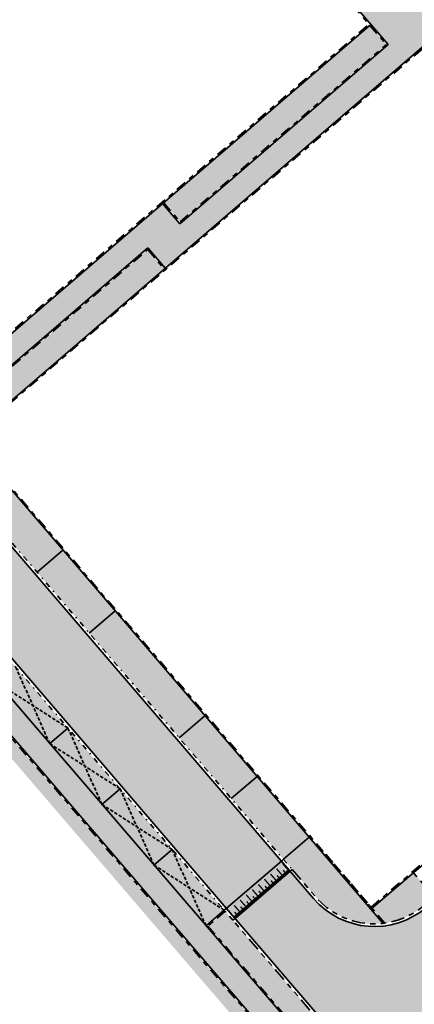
# Model space of a CAD drawing. Header units: metres. Extents: x 104290 to 104633, y 427843 to 428149.
# Tile 3 of 128: x 104405 to 104435, y 427909 to 427983. Entities that reach past the tile are written whole.
import ezdxf

# ---------------------------------------------------------------- set-up
doc = ezdxf.new("R2010")
doc.units = ezdxf.units.M
for name, pattern in [('DASHED2', [0.375, 0.25, -0.125]), ('VH-GELEIDEBAND', [6, 2, -2, 0, -2]), ('VH-OPSLUITBAND', [10, 4, -2, 2, -2]), ('VH-TROTTOIRBAND', [15, 5, -2, 2, -2, 2, -2])]:
    doc.linetypes.add(name, pattern=pattern)
for name, color, linetype, lineweight in [('N-WE-GR-BEPLANTING_CULTUUR-V (Vaste planten gereserveerde parkeerplaatsen)', 132, 'Continuous', 18), ('N-WE-GR-BEPLANTING_CULTUUR-V (Vaste planten)', 132, 'Continuous', 18), ('N-WE-VH-KANTOPSLUITING_GELEIDEBAND-G', 20, 'VH-GELEIDEBAND', 35), ('N-WE-VH-KANTOPSLUITING_OPSLUITBAND-G', 150, 'VH-OPSLUITBAND', 35), ('N-WE-VH-KANTOPSLUITING_TROTTOIRBAND-G', 210, 'VH-TROTTOIRBAND', 35), ('N-WE-VH-PLATEAU_TALUD-S', 7, 'Continuous', 25), ('N-WE-VH-VERHARDING-G', 7, 'Continuous', 35), ('N-WE-VH-VERHARDING-G (TOEKOMSTIG)', 30, 'DASHED2', 35)]:
    doc.layers.add(name, color=color, linetype=linetype, lineweight=lineweight)
for name, color, linetype, true_color in [('N-WE-VH-VERHARDING-AP_GROEN1', 7, 'Continuous', 0xdbffb8), ('N-WE-VH-VERHARDING-AP_PARKEERPLAATS', 7, 'Continuous', 0x889692), ('N-WE-VH-VERHARDING-AP_RIJBAAN-ELEMENT', 7, 'Continuous', 0x7f4f3f), ('N-WE-VH-VERHARDING-AP_VOETPAD', 7, 'Continuous', 0xdbdbdb)]:
    doc.layers.add(name, color=color, linetype=linetype, true_color=true_color)

# ---------------------------------------------------------------- blocks, each defined once
blk = doc.blocks.new('*U1451')
for points, const_width in [([(0.07736448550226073, -0.06336194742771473), (-3.375861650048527, -4.279726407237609)], 0.1999999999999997), ([(0.2071271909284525, -1.009713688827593), (-0.3344749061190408, -0.5662419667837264)], 0.09999999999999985), ([(0.08775265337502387, -0.5242295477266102), (-0.1443625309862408, -0.3341702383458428)], 0.09999999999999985), ([(0.5872988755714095, -0.5455267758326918), (0.04569677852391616, -0.1020550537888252)], 0.09999999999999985), ([(-0.5532161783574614, -1.938087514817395), (-1.094818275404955, -1.494615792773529)], 0.09999999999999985), ([(-0.6725907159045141, -1.452603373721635), (-0.9047059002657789, -1.262544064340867)], 0.09999999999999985), ([(-0.1730444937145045, -1.473900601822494), (-0.7146465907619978, -1.030428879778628)], 0.09999999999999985), ([(-0.2924190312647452, -0.9884164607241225), (-0.5245342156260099, -0.7983571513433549)], 0.09999999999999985), ([(-1.432934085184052, -2.380977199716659), (-1.665049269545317, -2.190917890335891)], 0.09999999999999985), ([(-0.9333878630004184, -2.402274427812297), (-1.474989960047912, -1.95880270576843)], 0.09999999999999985), ([(-1.052762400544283, -1.916790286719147), (-1.284877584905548, -1.726730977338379)], 0.09999999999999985), ([(-1.693731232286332, -3.330648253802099), (-2.235333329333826, -2.887176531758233)], 0.09999999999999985), ([(-1.813105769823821, -2.845164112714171), (-2.045220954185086, -2.655104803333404)], 0.09999999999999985), ([(-1.313559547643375, -2.866461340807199), (-1.855161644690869, -2.422989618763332)], 0.09999999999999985), ([(-2.57344913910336, -3.773537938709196), (-2.805564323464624, -3.583478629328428)], 0.09999999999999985), ([(-2.073902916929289, -3.794835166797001), (-2.615505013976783, -3.351363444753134)], 0.09999999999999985), ([(-2.19327745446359, -3.309351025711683), (-2.425392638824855, -3.119291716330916)], 0.09999999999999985), ([(-2.953620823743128, -4.237724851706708), (-3.185736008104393, -4.04766554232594)], 0.09999999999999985), ([(-2.454074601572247, -4.259022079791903), (-2.99567669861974, -3.815550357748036)], 0.09999999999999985)]:
    blk.add_lwpolyline(points, dxfattribs=dict(const_width=const_width))
for points in [[(0, 0), (-3.453226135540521, -4.216364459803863)], [(0.773710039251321, -0.6335398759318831), (-2.679528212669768, -4.850027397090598)]]:
    blk.add_lwpolyline(points)

msp = doc.modelspace()

# ---------------------------------------------------------------- hatches: boundary and pattern name
at = {"layer": 'N-WE-GR-BEPLANTING_CULTUUR-V (Vaste planten gereserveerde parkeerplaatsen)'}
h = msp.add_hatch(color=256, dxfattribs=at)
h.dxf.hatch_style = 1
h.paths.add_polyline_path([(104397.3868480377, 427943.4413804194), (104396.0215113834, 427942.2684116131), (104399.9314074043, 427937.7172894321), (104401.2967440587, 427938.8902582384)])
h.paths.add_polyline_path([(104401.2967440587, 427938.8902582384), (104399.9314074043, 427937.7172894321), (104403.8413034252, 427933.1661672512), (104405.2066400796, 427934.3391360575)])
h.paths.add_polyline_path([(104405.2066400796, 427934.3391360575), (104403.8413034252, 427933.1661672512), (104407.7511994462, 427928.6150450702), (104409.1165361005, 427929.7880138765)])
h.paths.add_polyline_path([(104409.1165361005, 427929.7880138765), (104407.7511994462, 427928.6150450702), (104411.6610954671, 427924.0639228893), (104413.0264321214, 427925.2368916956)])
h.paths.add_polyline_path([(104413.0264321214, 427925.2368916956), (104411.6610954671, 427924.0639228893), (104415.570991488, 427919.5128007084), (104416.9363281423, 427920.6857695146)])
h.paths.add_polyline_path([(104416.9363281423, 427920.6857695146), (104415.570991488, 427919.5128007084), (104419.4808875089, 427914.9616785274), (104420.8462241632, 427916.1346473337)])
at = {"layer": 'N-WE-GR-BEPLANTING_CULTUUR-V (Vaste planten)'}
h = msp.add_hatch(color=256, dxfattribs=at)
h.dxf.hatch_style = 1
h.paths.add_polyline_path([(104416.3422926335, 427964.191583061), (104415.104713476, 427965.6332480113), (104400.3840403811, 427952.996471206), (104401.6221742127, 427951.5552824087)])
h.paths.add_polyline_path([(104433.0098715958, 427981.003705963), (104431.7683566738, 427982.4419923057), (104416.2952016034, 427969.1592568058), (104417.5327807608, 427967.7175918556)])
h = msp.add_hatch(color=256, dxfattribs=at)
h.dxf.hatch_style = 1
edge = h.paths.add_edge_path()
edge.add_line((104436.5966194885, 427917.120569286), (104435.0397410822, 427918.9470767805))
edge.add_line((104435.0397410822, 427918.9470767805), (104431.920264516, 427916.2880974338))
edge.add_line((104431.920264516, 427916.2880974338), (104432.884048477, 427915.1635422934))
edge.add_arc((104432.1020399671, 427920.9105817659), 5.800000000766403, 277.7487349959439, 310.4436090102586)
edge.add_line((104435.864496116, 427916.4965219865), (104436.5966194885, 427917.120569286))
h = msp.add_hatch(color=256, dxfattribs=at)
h.dxf.hatch_style = 1
h.paths.add_polyline_path([(104429.6908891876, 427903.2306849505), (104430.9803738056, 427904.3384888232), (104420.9113890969, 427916.0587952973), (104419.6219044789, 427914.9509914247)])
h.paths.add_polyline_path([(104432.2836724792, 427902.8214480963), (104430.9941878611, 427901.7136442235), (104433.8937299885, 427898.3385748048), (104435.1832146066, 427899.4463786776)])
at = {"layer": 'N-WE-VH-VERHARDING-AP_GROEN1'}
h = msp.add_hatch(color=256, dxfattribs=at)
h.dxf.hatch_style = 1
h.paths.add_polyline_path([(104431.4996989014, 427898.0560936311), (104430.7065029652, 427897.4448066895), (104420.5793192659, 427909.2328568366), (104407.5450022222, 427924.4048125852), (104399.1085435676, 427934.224857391), (104391.408640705, 427943.1875506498), (104388.1630712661, 427946.9653961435), (104388.9394740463, 427947.5962303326), (104393.6919640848, 427942.0643280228), (104397.8259533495, 427937.2523611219), (104411.4691551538, 427921.3716630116), (104430.7821787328, 427898.8912876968)])
at = {"layer": 'N-WE-VH-VERHARDING-AP_PARKEERPLAATS'}
h = msp.add_hatch(color=256, dxfattribs=at)
h.dxf.hatch_style = 1
h.paths.add_polyline_path([(104404.8308763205, 427947.6668937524), (104402.8966493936, 427946.0051879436), (104406.8065454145, 427941.4540657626), (104408.7407723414, 427943.1157715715)])
h = msp.add_hatch(color=256, dxfattribs=at)
h.dxf.hatch_style = 1
h.paths.add_polyline_path([(104410.7164414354, 427936.9029435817), (104412.6506683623, 427938.5646493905), (104408.7407723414, 427943.1157715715), (104406.8065454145, 427941.4540657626)])
h = msp.add_hatch(color=256, dxfattribs=at)
h.dxf.hatch_style = 1
h.paths.add_polyline_path([(104419.3980031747, 427930.7107461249), (104417.4637762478, 427929.049040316), (104421.3736722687, 427924.4979181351), (104423.3078991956, 427926.1596239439)])
h = msp.add_hatch(color=256, dxfattribs=at)
h.dxf.hatch_style = 1
h.paths.add_polyline_path([(104425.2835682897, 427919.9467959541), (104427.2177952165, 427921.608501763), (104423.3078991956, 427926.1596239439), (104421.3736722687, 427924.4979181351)])
at = {"layer": 'N-WE-VH-VERHARDING-AP_RIJBAAN-ELEMENT'}
h = msp.add_hatch(color=256, dxfattribs=at)
h.dxf.hatch_style = 1
h.paths.add_polyline_path([(104361.4412205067, 427985.5890339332), (104420.9978835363, 427916.2650292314), (104425.1318642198, 427919.8164660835), (104373.0259607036, 427980.4677805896, -0.4137979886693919), (104373.6607324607, 427988.9232458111), (104407.8743510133, 428018.4008565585), (104404.3170513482, 428022.5297933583)])
h = msp.add_hatch(color=256, dxfattribs=at)
h.dxf.hatch_style = 1
edge = h.paths.add_edge_path()
edge.add_line((104438.6037292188, 427913.3783595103), (104439.364628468, 427914.027229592))
edge.add_line((104439.364628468, 427914.027229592), (104436.8024116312, 427917.0331857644))
edge.add_line((104436.8024116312, 427917.0331857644), (104436.0413668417, 427916.3844864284))
edge.add_line((104436.0413668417, 427916.3844864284), (104435.9942359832, 427916.3443130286))
edge.add_arc((104432.1020399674, 427920.9105817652), 6.000000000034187, 220.6660705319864, 310.4436090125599, ccw=False)
edge.add_line((104427.5509177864, 427917.0006857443), (104425.1316020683, 427919.8162408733))
edge.add_line((104425.1316020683, 427919.8162408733), (104420.9979282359, 427916.2649772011))
edge.add_line((104420.9979282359, 427916.2649772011), (104435.2440401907, 427899.6824911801))
edge.add_line((104435.2440401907, 427899.6824911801), (104435.8959516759, 427898.9241960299))
edge.add_line((104435.8959516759, 427898.9241960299), (104440.0296255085, 427902.4754597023))
edge.add_line((104440.0296255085, 427902.4754597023), (104439.3779761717, 427903.2339800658))
edge.add_line((104439.3779761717, 427903.2339800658), (104437.9448030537, 427904.9021947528))
edge.add_arc((104442.4959252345, 427908.8120907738), 5.999999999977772, 130.4436090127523, 220.6660705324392, ccw=False)
at = {"layer": 'N-WE-VH-VERHARDING-AP_VOETPAD'}
h = msp.add_hatch(color=256, dxfattribs=at)
h.dxf.hatch_style = 1
h.paths.add_polyline_path([(104430.600006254, 427986.7032668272), (104408.5810122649, 428012.2121171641), (104417.8389478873, 428020.1882791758), (104434.5483672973, 428000.8305338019), (104442.1186751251, 428007.3932566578), (104447.4387679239, 428001.1660398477)], flags=16)
h.paths.add_polyline_path([(104430.6105234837, 427986.8441220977), (104408.7221144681, 428012.2016906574), (104417.8285310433, 428020.0473076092), (104434.5381478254, 428000.689333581), (104442.1080704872, 428007.251718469), (104447.2899562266, 428001.1700478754)], flags=0)
h.paths.add_polyline_path([(104446.5258238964, 428005.3906448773), (104443.6676973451, 428008.7361078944), (104456.6736409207, 428020.010992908), (104459.5314283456, 428016.6652359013)])
h.paths.add_polyline_path([(104417.5220394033, 427967.5765790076), (104416.219141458, 427969.0943342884), (104399.0700294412, 427954.3725242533), (104397.1358025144, 427952.7108184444), (104402.8966493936, 427946.0051879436), (104404.8308763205, 427947.6668937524), (104400.2429983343, 427953.007187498), (104415.1154548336, 427965.7742608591), (104416.4181929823, 427964.2566917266), (104438.178498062, 427982.9364833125), (104435.5753224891, 427985.9673165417), (104449.9070941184, 427998.276841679), (104454.995248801, 427992.3211105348), (104456.5294902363, 427993.6812628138), (104447.6950771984, 428004.0220634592), (104463.2203657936, 428017.4809749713), (104458.0842543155, 428023.6160672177), (104451.7828066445, 428018.1533264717), (104434.7322796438, 428003.3721819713), (104418.0264510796, 428022.7257673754), (104412.6368545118, 428018.0822237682), (104410.58077054, 428020.4686475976), (104409.2170997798, 428019.2937424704), (104411.2731837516, 428016.907318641), (104406.0411726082, 428012.3997942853), (104433.1510918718, 427980.9931426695)])
h = msp.add_hatch(color=256, dxfattribs=at)
h.dxf.hatch_style = 1
h.paths.add_polyline_path([(104362.9058191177, 427987.114889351), (104361.7309139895, 427988.4785601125), (104363.641284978, 427990.124488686), (104362.4663798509, 427991.4881594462), (104356.08608714, 427985.9910564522), (104421.6538924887, 427909.6700771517), (104423.2581922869, 427910.5648926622), (104388.6777170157, 427950.8165942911), (104390.0430536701, 427951.9895630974), (104386.784806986, 427955.7821649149), (104385.4194703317, 427954.6091961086), (104377.5996782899, 427963.7114404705), (104378.9650149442, 427964.8844092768), (104371.3718015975, 427973.7229158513), (104370.0064649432, 427972.549947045), (104362.1866729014, 427981.6521914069), (104363.5520095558, 427982.8251602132), (104361.1593713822, 427985.6101930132)])
h = msp.add_hatch(color=256, dxfattribs=at)
h.dxf.hatch_style = 1
h.paths.add_polyline_path([(104412.6506683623, 427938.5646493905), (104410.7164414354, 427936.9029435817), (104417.4637762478, 427929.049040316), (104419.3980031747, 427930.7107461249)])
h = msp.add_hatch(color=256, dxfattribs=at)
h.dxf.hatch_style = 1
edge = h.paths.add_edge_path()
edge.add_line((104432.7673100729, 427915.1488619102), (104427.2177952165, 427921.608501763))
edge.add_line((104427.2177952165, 427921.608501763), (104425.2835682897, 427919.9467959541))
edge.add_line((104425.2835682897, 427919.9467959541), (104427.7026218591, 427917.1310156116))
edge.add_arc((104432.1020399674, 427920.9105817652), 5.80000000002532, 220.6660705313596, 276.5864223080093)
h = msp.add_hatch(color=256, dxfattribs=at)
h.dxf.hatch_style = 1
edge = h.paths.add_edge_path()
edge.add_line((104444.9610816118, 427885.3027116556), (104423.2581922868, 427910.564892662))
edge.add_line((104423.2581922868, 427910.564892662), (104421.6538924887, 427909.6700771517))
edge.add_line((104421.6538924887, 427909.6700771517), (104470.7219991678, 427852.5547606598))
edge.add_line((104470.7219991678, 427852.5547606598), (104473.2606589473, 427854.7357383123))
edge.add_arc((104467.9488348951, 427852.406677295), 5.799999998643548, 23.67587831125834, 40.66607053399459)
edge.add_line((104472.3482530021, 427856.1862434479), (104471.6966036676, 427856.9447638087))
edge.add_line((104471.6966036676, 427856.9447638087), (104470.3312670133, 427855.7717950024))
edge.add_line((104470.3312670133, 427855.7717950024), (104454.6916829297, 427873.9762837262))
edge.add_line((104454.6916829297, 427873.9762837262), (104456.057019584, 427875.1492525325))
edge.add_line((104456.057019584, 427875.1492525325), (104446.3264182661, 427886.4756804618))
edge.add_line((104446.3264182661, 427886.4756804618), (104444.9610816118, 427885.3027116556))

# ---------------------------------------------------------------- linework, layer by layer
at = {"layer": 'N-WE-VH-KANTOPSLUITING_GELEIDEBAND-G', "ltscale": 0.2, "flags": 128}
msp.add_lwpolyline([(104421.4978735, 427915.3761269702), (104361.1593713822, 427985.6101930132), (104404.9441011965, 428023.3340373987)], dxfattribs=at)
msp.add_lwpolyline([(104408.7624889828, 428018.902061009), (104373.7912774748, 427988.7717268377, 0.4137979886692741), (104373.1776647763, 427980.598110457), (104425.9352176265, 427919.1882755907)], format="xyb", dxfattribs=at)
at = {"layer": 'N-WE-VH-KANTOPSLUITING_OPSLUITBAND-G', "ltscale": 0.2, "flags": 128}
for points in [[(104405.63882225, 428012.7128749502), (104433.0098715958, 427981.003705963)], [(104355.9451625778, 427986.0016359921), (104470.6461471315, 427852.4895957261)], [(104401.6873391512, 427951.4794303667), (104438.3194737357, 427982.9258258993)], [(104399.080741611, 427954.5135120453), (104431.7030137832, 427982.5176915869)], [(104417.5327807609, 427967.7175918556), (104433.0098715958, 427981.003705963)], [(104416.2952016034, 427969.1592568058), (104417.5327807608, 427967.7175918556)], [(104400.3840403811, 427952.996471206), (104415.104713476, 427965.6332480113)], [(104415.104713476, 427965.6332480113), (104416.3422926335, 427964.191583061)], [(104400.3840403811, 427952.996471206), (104431.8551898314, 427916.3640273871)], [(104431.8551898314, 427916.3640273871), (104468.8284096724, 427947.8792594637)], [(104432.884048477, 427915.1635422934), (104427.9507228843, 427920.9198080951)], [(104436.5966194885, 427917.1205692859), (104435.0397410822, 427918.9470767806)], [(104420.9113890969, 427916.0587952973), (104419.5460524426, 427914.8858264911)], [(104419.6219044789, 427914.9509914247), (104429.7560541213, 427903.1548329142)]]:
    msp.add_lwpolyline(points, dxfattribs=at)
at = {"layer": 'N-WE-VH-KANTOPSLUITING_TROTTOIRBAND-G', "ltscale": 0.2, "flags": 128}
msp.add_lwpolyline([(104425.9352176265, 427919.1882755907), (104427.7026218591, 427917.1310156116, 0.4130768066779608), (104435.864496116, 427916.4965219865), (104435.9116269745, 427916.5366953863)], format="xyb", dxfattribs=at)
msp.add_lwpolyline([(104435.092336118, 427899.5521613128), (104421.4978735, 427915.3761269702)], dxfattribs=at)
at = {"layer": 'N-WE-VH-VERHARDING-G', "flags": 128}
msp.add_lwpolyline([(104471.1557138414, 427847.3355898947), (104471.1557138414, 427847.3355898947, 0.4576110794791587), (104472.4999570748, 427856.3165733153), (104361.4412205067, 427985.5890339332), (104497.6500269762, 428102.9431855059, 0.4538588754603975), (104497.7178012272, 428111.9750394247, -0.4549999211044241), (104497.8027992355, 428121.0216762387), (104501.9299581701, 428124.5504203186)], format="xyb", dxfattribs=at)
msp.add_lwpolyline([(104572.0947102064, 428036.2928369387, 0.004991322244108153), (104562.3747652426, 428047.4839419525, 0.007668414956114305), (104547.0115645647, 428064.293253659, 0.01713967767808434), (104510.8608101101, 428100.106199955, 0.3814357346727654), (104502.8703345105, 428100.247055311), (104373.6607324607, 427988.9232458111, 0.4137979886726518), (104373.0259607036, 427980.4677805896), (104427.5509177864, 427917.0006857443, 0.4130768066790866), (104435.9942359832, 427916.3443130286), (104571.756319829, 428032.0651941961, 0.4140097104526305)], format="xyb", close=True, dxfattribs=at)
for points in [[(104405.649239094, 428012.8538465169), (104433.1510918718, 427980.9931426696)], [(104356.08608714, 427985.9910564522), (104470.7219991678, 427852.5547606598)], [(104401.5462971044, 427951.4901466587), (104438.1784407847, 427982.9365499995)], [(104399.0700294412, 427954.3725242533), (104431.8442340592, 427982.5071282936)], [(104417.5220394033, 427967.5765790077), (104433.1510918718, 427980.9931426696)], [(104416.2193245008, 427969.0941210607), (104417.5220394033, 427967.5765790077)], [(104400.2424728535, 427953.0067364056), (104415.1154548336, 427965.7742608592)], [(104415.1154548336, 427965.7742608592), (104416.4181697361, 427964.2567188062)], [(104400.2429983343, 427953.007187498), (104432.7673100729, 427915.1488619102)], [(104431.8442502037, 427916.2233043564), (104468.8933654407, 427947.8032281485)], [(104393.1580294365, 427945.6015069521), (104429.6802020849, 427903.0896679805)], [(104408.7407723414, 427943.1157715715), (104406.8065454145, 427941.4540657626)], [(104412.6506683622, 427938.5646493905), (104410.7164414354, 427936.9029435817)], [(104417.4637762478, 427929.049040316), (104419.3980031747, 427930.7107461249)], [(104409.1165361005, 427929.7880138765), (104407.7511994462, 427928.6150450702)], [(104421.3736722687, 427924.4979181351), (104423.3078991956, 427926.1596239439)], [(104413.0264321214, 427925.2368916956), (104411.6610954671, 427924.0639228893)], [(104425.2835682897, 427919.9467959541), (104427.2177952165, 427921.608501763)], [(104416.9363281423, 427920.6857695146), (104415.570991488, 427919.5128007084)], [(104425.1318642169, 427919.8164660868), (104420.9979282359, 427916.2649772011)], [(104425.1316020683, 427919.8162408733), (104425.2835682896, 427919.9467959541)], [(104425.7835135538, 427919.0579457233), (104421.6495775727, 427915.5064568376)], [(104425.7835135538, 427919.0579457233), (104425.9352176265, 427919.1882755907)], [(104420.8462241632, 427916.1346473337), (104419.4808875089, 427914.9616785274)], [(104420.9978835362, 427916.2650292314), (104420.8462241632, 427916.1346473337)], [(104421.6495775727, 427915.5064568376), (104421.4978735, 427915.3761269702)]]:
    msp.add_lwpolyline(points, dxfattribs=at)
at = {"layer": 'N-WE-VH-VERHARDING-G (TOEKOMSTIG)', "flags": 128}
for points in [[(104405.2066400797, 427934.3391360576), (104407.7511994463, 427928.6150450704)], [(104403.8413034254, 427933.1661672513), (104409.1165361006, 427929.7880138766)], [(104409.1165361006, 427929.7880138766), (104411.6610954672, 427924.0639228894)], [(104407.7511994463, 427928.6150450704), (104413.0264321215, 427925.2368916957)], [(104413.0264321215, 427925.2368916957), (104415.5709914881, 427919.5128007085)], [(104411.6610954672, 427924.0639228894), (104416.9363281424, 427920.6857695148)], [(104416.9363281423, 427920.6857695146), (104419.4808875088, 427914.9616785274)], [(104415.570991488, 427919.5128007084), (104420.8462241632, 427916.1346473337)]]:
    msp.add_lwpolyline(points, dxfattribs=at)

# ---------------------------------------------------------------- block references
at = {"layer": 'N-WE-VH-PLATEAU_TALUD-S', "xscale": -1, "rotation": 271.3484020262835}
msp.add_blockref('*U1451', (104425.7835135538, 427919.0579457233), dxfattribs=at)

doc.saveas('drawing.dxf')
